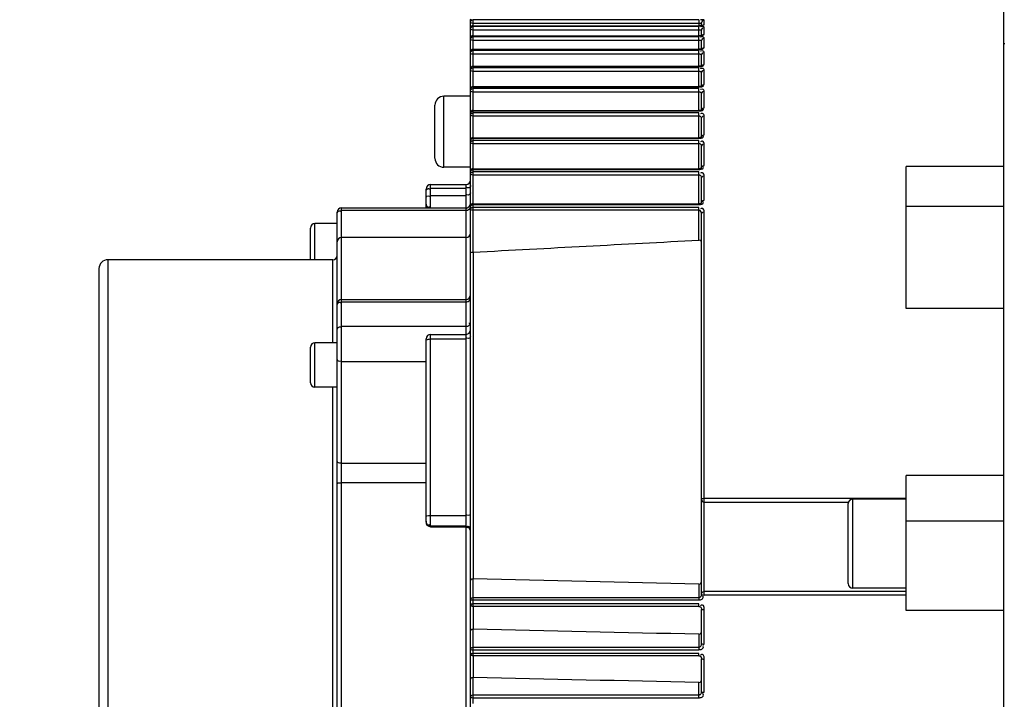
# Model space of a CAD drawing. Header units: millimetres. Extents: x 0 to 14268, y 0 to 10092.
# Tile 108 of 122: x 7748 to 7859, y 7455 to 7531. Entities that reach past the tile are written whole.
import ezdxf

# ---------------------------------------------------------------- set-up
doc = ezdxf.new("R2010")
doc.units = ezdxf.units.MM
doc.header["$LTSCALE"] = 784.74
doc.layers.get('0').update_dxf_attribs({"linetype": 'CONTINUOUS'})
for name, color, linetype in [('304304000144DXF_CONTINUOUS_LINE', 7, 'CONTINUOUS'), ('运动范围-新_DXF_BALLOON', 7, 'CONTINUOUS'), ('运动范围-新_DXF_DIMENSION', 7, 'CONTINUOUS')]:
    doc.layers.add(name, color=color, linetype=linetype)
doc.styles.get("Standard").update_dxf_attribs({"font": 'txt', "width": 0.7})
doc.dimstyles.new('DIMSTYLE_11', dxfattribs={"dimtxt": 108, "dimasz": 72, "dimexe": 1, "dimexo": 0, "dimgap": 2.25, "dimtad": 0, "dimtih": 1, "dimtoh": 1, "dimdec": 1, "dimdsep": 46, "dimtxsty": 'Standard', "dimblk": '_FILLED', "dimblk1": '_FILLED', "dimblk2": '_FILLED', "dimcen": 0.09, "dimclrt": 5, "dimazin": 2, "dimtp": 0.8, "dimtm": 0.8, "dimtfac": 1, "dimtdec": 0, "dimtofl": 0, "dimtmove": 0, "dimatfit": 3, "dimldrblk": '_FILLED', "dimfxl": 0, "dimtolj": 1, "dimarcsym": 0})
doc.dimstyles.new('DIMSTYLE_13', dxfattribs={"dimtxt": 108, "dimasz": 72, "dimexe": 1, "dimexo": 0, "dimgap": 2.25, "dimtad": 0, "dimtih": 1, "dimtoh": 1, "dimdec": 1, "dimdsep": 46, "dimtxsty": 'Standard', "dimblk": '_FILLED', "dimblk1": '_FILLED', "dimblk2": '_FILLED', "dimcen": 0.09, "dimclrt": 5, "dimazin": 2, "dimtp": 2, "dimtm": 2, "dimtfac": 1, "dimtdec": 0, "dimtofl": 0, "dimtmove": 0, "dimatfit": 3, "dimldrblk": '_FILLED', "dimfxl": 0, "dimtolj": 1, "dimarcsym": 0})
doc.dimstyles.new('DIMSTYLE_4', dxfattribs={"dimtxt": 108, "dimasz": 72, "dimexe": 1, "dimexo": 0, "dimgap": 2.25, "dimtad": 1, "dimdec": 0, "dimdsep": 46, "dimtxsty": 'Standard', "dimblk": '_FILLED', "dimblk1": '_FILLED', "dimblk2": '_FILLED', "dimcen": 0.09, "dimclrt": 5, "dimazin": 2, "dimtp": 0.5, "dimtm": 0.5, "dimtfac": 1, "dimtdec": 0, "dimtofl": 0, "dimtmove": 0, "dimatfit": 3, "dimldrblk": '_FILLED', "dimfxl": 0, "dimtolj": 1, "dimarcsym": 0})

# ---------------------------------------------------------------- blocks, each defined once
blk = doc.blocks.new('_FILLED')
at = {"color": 0, "linetype": 'ByBlock'}
blk.add_solid([(0, 0), (-1, 0.1667), (-1, -0.1667)], dxfattribs=at)
blk = doc.blocks.new('*D5')
at = {"layer": '运动范围-新_DXF_DIMENSION', "color": 2, "linetype": 'Continuous', "transparency": 16777216}
for p, q in [((7521.38, 6158.67), (7521.38, 7600.71)), ((7871.38, 7191.4), (7871.38, 7600.71)), ((7521.38, 7588.71), (7696.38, 7588.71)), ((7871.38, 7588.71), (7696.38, 7588.71))]:
    blk.add_line(p, q, dxfattribs=at)
at = {"layer": '运动范围-新_DXF_DIMENSION', "color": 2, "linetype": 'Continuous', "transparency": 16777216, "xscale": 72, "yscale": 72, "zscale": 72, "rotation": 180}
blk.add_blockref('_FILLED', (7521.38, 7588.71), dxfattribs=at)
at = {"layer": '运动范围-新_DXF_DIMENSION', "color": 2, "linetype": 'Continuous', "transparency": 16777216, "xscale": 72, "yscale": 72, "zscale": 72}
blk.add_blockref('_FILLED', (7871.38, 7588.71), dxfattribs=at)
blk = doc.blocks.new('*D22')
at = {"layer": '运动范围-新_DXF_BALLOON', "color": 2, "linetype": 'Continuous', "transparency": 16777216}
blk.add_line((8235.25, 6474.73), (8235.25, 8522.93), dxfattribs=at)
blk = doc.blocks.new('*D23')
at = {"layer": '运动范围-新_DXF_BALLOON', "color": 2, "linetype": 'Continuous', "transparency": 16777216}
for p, q in [((10479.76, 8135.13), (10479.76, 8522.93)), ((10204.82, 7896.92), (10479.76, 8135.13)), ((10204.82, 6139.27), (10204.82, 7896.92))]:
    blk.add_line(p, q, dxfattribs=at)
blk = doc.blocks.new('*D26')
at = {"layer": '运动范围-新_DXF_BALLOON', "color": 2, "linetype": 'Continuous', "transparency": 16777216}
blk.add_line((7871.38, 8378.8), (5369.54, 8378.8), dxfattribs=at)
blk = doc.blocks.new('*D32')
at = {"layer": '运动范围-新_DXF_BALLOON', "color": 2, "linetype": 'Continuous', "transparency": 16777216}
blk.add_line((7686.9, 7798.57), (10420.46, 7798.57), dxfattribs=at)

msp = doc.modelspace()

# ---------------------------------------------------------------- linework, layer by layer
at = {"color": 2, "linetype": 'Continuous'}
for centre, radius, start, end in [((7871.383, 6043.397), 2335.402, 2.352729, 142.647271), ((7028.734, 6750.463), 1237.619, 347.127091, 57.872909)]:
    msp.add_arc(centre, radius, start, end, dxfattribs=at)
at = {"layer": '304304000144DXF_CONTINUOUS_LINE', "color": 7, "linetype": 'Continuous'}
for p, q in [((7859.183, 7390.683), (7859.183, 7541.31)), ((7799.183, 7530.993), (7799.199, 7531.09)), ((7799.183, 7530.734), (7799.183, 7530.993)), ((7799.183, 7530.695), (7799.187, 7530.743)), ((7799.183, 7530.023), (7799.183, 7530.695)), ((7799.237, 7530.866), (7799.331, 7530.953)), ((7799.331, 7530.953), (7799.452, 7530.992)), ((7799.332, 7530.993), (7799.483, 7531.033)), ((7799.483, 7530.323), (7824.906, 7530.323)), ((7825.183, 7530.34), (7825.183, 7530.631)), ((7799.183, 7513.936), (7799.183, 7529.951)), ((7799.483, 7529.194), (7824.883, 7529.194)), ((7825.183, 7529.22), (7825.183, 7529.837)), ((7825.183, 7527.702), (7825.183, 7528.631)), ((7859.283, 7528.297), (7859.183, 7528.297)), ((7799.483, 7527.668), (7824.883, 7527.668)), ((7825.052, 7527.678), (7824.885, 7527.668)), ((7825.183, 7527.702), (7825.052, 7527.678)), ((7825.255, 7527.728), (7825.183, 7527.702)), ((7825.183, 7525.804), (7825.183, 7527.031)), ((7825.085, 7525.776), (7824.883, 7525.758)), ((7825.201, 7525.809), (7825.085, 7525.776)), ((7799.483, 7525.758), (7824.883, 7525.758)), ((7825.183, 7523.536), (7825.183, 7525.047)), ((7799.483, 7523.467), (7824.883, 7523.467)), ((7825.06, 7523.484), (7824.883, 7523.467)), ((7825.183, 7523.524), (7825.06, 7523.484)), ((7825.183, 7520.876), (7825.183, 7522.683)), ((7795.183, 7515.403), (7795.183, 7521.392)), ((7799.183, 7522.392), (7796.183, 7522.392)), ((7799.483, 7520.792), (7824.883, 7520.792)), ((7825.001, 7520.801), (7824.883, 7520.792)), ((7825.198, 7520.876), (7825.183, 7520.866)), ((7825.183, 7517.721), (7825.183, 7519.932)), ((7799.483, 7517.721), (7824.883, 7517.721)), ((7825.188, 7517.819), (7825.183, 7517.815)), ((7825.183, 7514.235), (7825.183, 7516.784)), ((7799.183, 7514.392), (7796.183, 7514.392)), ((7799.183, 7430.227), (7799.183, 7513.935)), ((7799.483, 7514.235), (7824.883, 7514.235)), ((7848.183, 7498.52), (7848.183, 7514.466)), ((7859.183, 7514.466), (7848.183, 7514.466)), ((7825.183, 7510.479), (7825.183, 7513.214)), ((7794.183, 7509.832), (7794.183, 7511.947)), ((7794.683, 7512.448), (7798.683, 7512.448)), ((7799.483, 7510.302), (7824.883, 7510.302)), ((7784.183, 7422.662), (7784.183, 7509.331)), ((7784.683, 7509.832), (7798.683, 7509.832)), ((7825.183, 7466.429), (7825.183, 7509.191)), ((7859.183, 7509.992), (7848.183, 7509.992)), ((7784.183, 7508.061), (7781.683, 7508.061)), ((7781.183, 7503.997), (7781.183, 7507.561)), ((7798.683, 7506.497), (7784.683, 7506.497)), ((7799.328, 7504.844), (7799.483, 7504.854)), ((7783.683, 7503.997), (7758.383, 7503.997)), ((7757.383, 7502.996), (7757.383, 7417.327)), ((7784.683, 7499.539), (7798.683, 7499.539)), ((7859.183, 7498.52), (7848.183, 7498.52)), ((7794.183, 7474.477), (7794.183, 7495.106)), ((7794.683, 7495.606), (7798.683, 7495.606)), ((7781.183, 7490.167), (7781.183, 7494.166)), ((7784.183, 7494.667), (7781.683, 7494.667)), ((7784.183, 7489.667), (7781.683, 7489.667)), ((7848.183, 7464.559), (7848.183, 7479.715)), ((7859.183, 7479.715), (7848.183, 7479.715)), ((7848.183, 7477.07), (7842.183, 7477.07)), ((7841.683, 7467.57), (7841.683, 7476.57)), ((7794.683, 7473.976), (7798.683, 7473.976)), ((7859.183, 7474.608), (7848.183, 7474.608)), ((7848.183, 7467.07), (7842.183, 7467.07)), ((7825.183, 7466.393), (7825.183, 7466.429)), ((7824.883, 7465.005), (7799.483, 7465.005)), ((7825.183, 7460.797), (7825.183, 7464.653)), ((7859.183, 7464.559), (7848.183, 7464.559)), ((7824.883, 7459.444), (7799.483, 7459.444)), ((7825.183, 7455.399), (7825.183, 7459.116))]:
    msp.add_line(p, q, dxfattribs=at)
at = {"layer": '304304000144DXF_CONTINUOUS_LINE', "color": 9, "linetype": 'Continuous'}
for p, q in [((7799.223, 7530.932), (7799.183, 7530.993)), ((7799.223, 7530.634), (7799.183, 7530.695)), ((7799.222, 7530.169), (7799.332, 7530.278)), ((7799.282, 7530.908), (7799.223, 7530.932)), ((7799.33, 7530.205), (7799.483, 7530.246)), ((7799.332, 7530.278), (7799.483, 7530.318)), ((7799.452, 7530.992), (7799.483, 7530.994)), ((7799.483, 7504.852), (7799.483, 7530.994)), ((7824.883, 7530.994), (7799.483, 7530.994)), ((7824.883, 7530.573), (7799.483, 7530.573)), ((7799.483, 7530.318), (7824.883, 7530.318)), ((7824.883, 7530.246), (7799.483, 7530.246)), ((7824.883, 7530.994), (7824.883, 7530.318)), ((7824.936, 7530.574), (7824.883, 7530.573)), ((7824.883, 7529.184), (7824.883, 7530.246)), ((7825.333, 7530.383), (7825.483, 7530.423)), ((7825.483, 7530.423), (7825.483, 7530.93)), ((7799.183, 7530.023), (7799.222, 7530.169)), ((7799.222, 7529.037), (7799.332, 7529.145)), ((7799.332, 7529.145), (7799.483, 7529.184)), ((7824.935, 7529.829), (7799.483, 7529.829)), ((7799.483, 7529.184), (7824.883, 7529.184)), ((7825.223, 7529.19), (7825.333, 7529.297)), ((7825.333, 7529.297), (7825.483, 7529.336)), ((7825.483, 7529.336), (7825.483, 7530.132)), ((7799.183, 7528.894), (7799.222, 7529.037)), ((7799.331, 7529.04), (7799.483, 7529.08)), ((7824.883, 7529.08), (7799.483, 7529.08)), ((7824.883, 7528.668), (7799.483, 7528.668)), ((7824.883, 7527.652), (7824.883, 7529.08)), ((7825.483, 7527.848), (7825.483, 7528.92)), ((7799.183, 7527.368), (7799.221, 7527.507)), ((7799.331, 7527.479), (7799.483, 7527.518)), ((7799.483, 7527.652), (7824.883, 7527.652)), ((7824.883, 7527.518), (7799.483, 7527.518)), ((7824.883, 7527.113), (7799.483, 7527.113)), ((7824.883, 7525.732), (7824.883, 7527.518)), ((7825.223, 7527.706), (7825.333, 7527.81)), ((7825.333, 7527.81), (7825.483, 7527.848)), ((7825.483, 7525.973), (7825.483, 7527.312)), ((7825.183, 7525.698), (7825.223, 7525.836)), ((7825.223, 7525.836), (7825.333, 7525.936)), ((7825.333, 7525.936), (7825.483, 7525.973)), ((7799.183, 7525.458), (7799.221, 7525.592)), ((7799.331, 7525.532), (7799.483, 7525.569)), ((7799.483, 7525.732), (7824.883, 7525.732)), ((7824.883, 7525.569), (7799.483, 7525.569)), ((7824.883, 7525.173), (7799.483, 7525.173)), ((7824.883, 7523.431), (7824.883, 7525.569)), ((7825.483, 7523.716), (7825.483, 7525.32)), ((7825.183, 7523.451), (7825.223, 7523.583)), ((7825.223, 7523.583), (7825.333, 7523.68)), ((7825.333, 7523.68), (7825.483, 7523.716)), ((7799.183, 7523.167), (7799.221, 7523.295)), ((7799.332, 7523.202), (7799.483, 7523.238)), ((7799.483, 7523.431), (7824.883, 7523.431)), ((7824.883, 7523.238), (7799.483, 7523.238)), ((7824.883, 7522.853), (7799.483, 7522.853)), ((7824.883, 7520.743), (7824.883, 7523.238)), ((7825.483, 7521.073), (7825.483, 7522.944)), ((7796.183, 7514.392), (7796.183, 7522.392)), ((7799.332, 7520.486), (7799.483, 7520.52)), ((7799.483, 7520.743), (7824.883, 7520.743)), ((7824.883, 7520.52), (7799.483, 7520.52)), ((7824.883, 7517.658), (7824.883, 7520.52)), ((7825.183, 7520.82), (7825.223, 7520.947)), ((7825.223, 7520.947), (7825.333, 7521.039)), ((7825.333, 7521.039), (7825.483, 7521.073)), ((7824.883, 7520.148), (7799.483, 7520.148)), ((7825.483, 7518.035), (7825.483, 7520.181)), ((7825.333, 7518.003), (7825.483, 7518.035)), ((7799.332, 7517.372), (7799.483, 7517.404)), ((7799.483, 7517.658), (7824.883, 7517.658)), ((7824.883, 7517.404), (7799.483, 7517.404)), ((7824.883, 7517.046), (7799.483, 7517.046)), ((7824.883, 7514.156), (7824.883, 7517.404)), ((7825.183, 7517.796), (7825.223, 7517.915)), ((7825.223, 7517.915), (7825.333, 7518.003)), ((7825.483, 7514.582), (7825.483, 7517.018)), ((7799.332, 7513.839), (7799.483, 7513.868)), ((7799.483, 7514.156), (7824.883, 7514.156)), ((7824.883, 7513.868), (7799.483, 7513.868)), ((7824.883, 7510.313), (7824.883, 7513.868)), ((7825.183, 7514.359), (7825.223, 7514.471)), ((7825.223, 7514.471), (7825.333, 7514.552)), ((7825.333, 7514.552), (7825.483, 7514.582)), ((7824.883, 7513.526), (7799.483, 7513.526)), ((7825.483, 7510.685), (7825.483, 7513.432)), ((7794.683, 7509.86), (7794.683, 7512.448)), ((7794.683, 7512.035), (7798.683, 7512.035)), ((7798.683, 7509.86), (7798.683, 7512.448)), ((7794.683, 7511.225), (7798.683, 7511.225)), ((7824.883, 7510.302), (7824.883, 7510.205)), ((7825.183, 7510.479), (7825.223, 7510.582)), ((7825.223, 7510.582), (7825.333, 7510.657)), ((7825.333, 7510.657), (7825.483, 7510.685)), ((7784.683, 7422.161), (7784.683, 7509.832)), ((7784.683, 7509.572), (7798.683, 7509.572)), ((7798.683, 7432.485), (7798.683, 7509.832)), ((7799.332, 7509.854), (7799.483, 7509.881)), ((7799.483, 7510.205), (7824.883, 7510.205)), ((7824.883, 7509.881), (7799.483, 7509.881)), ((7824.883, 7509.557), (7799.483, 7509.557)), ((7824.883, 7506.202), (7824.883, 7509.881)), ((7825.483, 7466.603), (7825.483, 7509.39)), ((7781.683, 7503.997), (7781.683, 7508.061)), ((7799.467, 7504.851), (7799.467, 7468.111)), ((7758.383, 7503.997), (7758.383, 7416.909)), ((7783.683, 7494.667), (7783.683, 7503.997)), ((7784.683, 7499.279), (7798.683, 7499.279)), ((7784.683, 7496.531), (7798.683, 7496.531)), ((7794.683, 7473.976), (7794.683, 7495.606)), ((7794.683, 7495.096), (7798.683, 7495.096)), ((7781.683, 7489.667), (7781.683, 7494.667)), ((7784.683, 7492.57), (7794.183, 7492.57)), ((7783.683, 7428.932), (7783.683, 7489.667)), ((7784.683, 7481.12), (7794.183, 7481.12)), ((7784.683, 7478.941), (7794.183, 7478.941)), ((7825.333, 7477.16), (7825.483, 7477.167)), ((7825.483, 7477.167), (7848.183, 7477.167)), ((7842.183, 7467.07), (7842.183, 7477.07)), ((7825.183, 7476.938), (7825.223, 7476.831)), ((7825.483, 7476.724), (7841.683, 7476.724)), ((7794.683, 7475.236), (7798.683, 7475.236)), ((7794.683, 7474.086), (7798.683, 7474.086)), ((7794.683, 7473.981), (7798.683, 7473.981)), ((7799.483, 7465.005), (7799.483, 7468.11)), ((7824.883, 7467.509), (7824.883, 7465.74)), ((7799.483, 7466.015), (7824.883, 7466.015)), ((7825.156, 7466.239), (7825.178, 7466.329)), ((7825.178, 7466.329), (7825.183, 7466.393)), ((7825.178, 7466.329), (7825.332, 7466.305)), ((7825.332, 7466.305), (7825.473, 7466.282)), ((7825.473, 7466.282), (7825.479, 7466.392)), ((7848.183, 7466.282), (7825.473, 7466.282)), ((7825.479, 7466.392), (7825.483, 7466.603)), ((7848.183, 7466.693), (7825.483, 7466.693)), ((7799.183, 7465.741), (7824.883, 7465.74)), ((7799.183, 7465.305), (7799.483, 7465.302)), ((7799.467, 7465.005), (7799.467, 7462.448)), ((7824.883, 7465.302), (7799.483, 7465.302)), ((7824.883, 7465.005), (7824.883, 7465.302)), ((7825.483, 7460.773), (7825.483, 7464.646)), ((7799.483, 7459.444), (7799.483, 7462.447)), ((7824.883, 7461.87), (7824.883, 7460.138)), ((7799.483, 7460.439), (7824.883, 7460.439)), ((7825.17, 7460.695), (7825.183, 7460.797)), ((7825.333, 7460.777), (7825.483, 7460.773)), ((7799.467, 7459.444), (7799.467, 7457.007)), ((7799.483, 7460.138), (7824.883, 7460.138)), ((7824.883, 7459.715), (7799.483, 7459.715)), ((7824.883, 7459.444), (7824.883, 7459.715)), ((7825.333, 7459.088), (7825.483, 7459.084)), ((7825.483, 7455.35), (7825.483, 7459.084)), ((7799.483, 7454.083), (7799.483, 7457.007)), ((7824.883, 7454.737), (7824.883, 7456.446)), ((7799.483, 7455.062), (7824.883, 7455.062)), ((7825.17, 7455.301), (7825.183, 7455.399)), ((7825.333, 7455.357), (7825.483, 7455.35)), ((7799.483, 7454.737), (7824.883, 7454.737))]:
    msp.add_line(p, q, dxfattribs=at)
at = {"layer": '304304000144DXF_CONTINUOUS_LINE', "color": 7, "linetype": 'Continuous'}
for points in [[(7799.183, 7530.734), (7799.222, 7530.882), (7799.332, 7530.993)], [(7825.22, 7530.344), (7825.082, 7530.33), (7824.906, 7530.323)], [(7825.305, 7530.356), (7825.319, 7530.363), (7825.304, 7530.36), (7825.22, 7530.344)], [(7825.219, 7529.226), (7825.088, 7529.205), (7824.913, 7529.194), (7824.883, 7529.194)], [(7825.284, 7529.246), (7825.282, 7529.245), (7825.219, 7529.226)], [(7825.224, 7525.817), (7825.232, 7525.825), (7825.201, 7525.809)], [(7825.208, 7523.536), (7825.213, 7523.542), (7825.183, 7523.524)], [(7825.183, 7520.866), (7825.135, 7520.838), (7825.001, 7520.801)], [(7825.183, 7517.815), (7825.142, 7517.782), (7825.028, 7517.738), (7824.883, 7517.721)], [(7825.183, 7514.358), (7825.181, 7514.354), (7825.142, 7514.311), (7825.03, 7514.256), (7824.883, 7514.235)], [(7825.183, 7510.479), (7825.173, 7510.44), (7825.119, 7510.376), (7825.011, 7510.321), (7824.883, 7510.302)], [(7825.183, 7505.964), (7825.14, 7506.093), (7825.028, 7506.178), (7824.883, 7506.202)], [(7799.183, 7504.802), (7799.224, 7504.827), (7799.328, 7504.844)], [(7799.483, 7468.109), (7799.328, 7468.082), (7799.224, 7468.013), (7799.183, 7467.913)], [(7824.883, 7467.509), (7825.027, 7467.547), (7825.14, 7467.664), (7825.183, 7467.835)], [(7824.883, 7465.005), (7824.953, 7464.995), (7825.084, 7464.913), (7825.167, 7464.763), (7825.183, 7464.653)], [(7799.483, 7462.446), (7799.326, 7462.419), (7799.223, 7462.353), (7799.183, 7462.258)], [(7824.883, 7461.87), (7825.029, 7461.907), (7825.14, 7462.019), (7825.183, 7462.182)], [(7824.883, 7459.444), (7824.948, 7459.436), (7825.086, 7459.357), (7825.172, 7459.203), (7825.183, 7459.116)], [(7799.483, 7457.006), (7799.324, 7456.98), (7799.222, 7456.916), (7799.183, 7456.826)], [(7824.883, 7456.446), (7825.03, 7456.482), (7825.141, 7456.591), (7825.183, 7456.746)]]:
    msp.add_lwpolyline(points, dxfattribs=at)
at = {"layer": '304304000144DXF_CONTINUOUS_LINE', "color": 9, "linetype": 'Continuous'}
for points in [[(7799.183, 7529.951), (7799.22, 7530.094), (7799.33, 7530.205)], [(7799.187, 7530.743), (7799.221, 7530.84), (7799.237, 7530.866)], [(7799.483, 7530.573), (7799.333, 7530.589), (7799.223, 7530.634)], [(7825.183, 7530.631), (7825.178, 7530.622), (7825.163, 7530.611), (7825.136, 7530.601), (7825.101, 7530.592), (7825.062, 7530.585), (7825.023, 7530.58), (7824.982, 7530.577), (7824.936, 7530.574)], [(7825.183, 7530.631), (7825.223, 7530.78), (7825.333, 7530.89), (7825.483, 7530.93)], [(7799.483, 7529.829), (7799.333, 7529.845), (7799.223, 7529.89), (7799.183, 7529.951)], [(7825.183, 7529.837), (7825.178, 7529.836), (7825.164, 7529.835), (7825.136, 7529.833), (7825.101, 7529.832), (7825.061, 7529.831), (7825.022, 7529.83), (7824.981, 7529.829), (7824.935, 7529.829)], [(7825.183, 7529.837), (7825.223, 7529.985), (7825.333, 7530.093), (7825.483, 7530.132)], [(7799.183, 7528.79), (7799.221, 7528.931), (7799.331, 7529.04)], [(7799.483, 7528.668), (7799.333, 7528.685), (7799.223, 7528.729), (7799.183, 7528.79)], [(7825.183, 7528.631), (7825.178, 7528.638), (7825.164, 7528.645), (7825.137, 7528.652), (7825.1, 7528.657), (7825.061, 7528.662), (7825.021, 7528.665), (7824.98, 7528.667), (7824.935, 7528.668), (7824.883, 7528.668)], [(7825.183, 7528.631), (7825.223, 7528.775), (7825.333, 7528.881), (7825.483, 7528.92)], [(7799.183, 7527.235), (7799.221, 7527.373), (7799.331, 7527.479)], [(7799.483, 7527.113), (7799.333, 7527.129), (7799.223, 7527.174), (7799.183, 7527.235)], [(7799.221, 7527.507), (7799.331, 7527.613), (7799.483, 7527.652)], [(7825.183, 7527.031), (7825.178, 7527.045), (7825.164, 7527.06), (7825.137, 7527.075), (7825.1, 7527.088), (7825.061, 7527.097), (7825.02, 7527.104), (7824.979, 7527.109), (7824.935, 7527.112), (7824.883, 7527.113)], [(7825.183, 7527.031), (7825.223, 7527.172), (7825.333, 7527.275), (7825.483, 7527.312)], [(7799.183, 7525.295), (7799.221, 7525.429), (7799.331, 7525.532)], [(7799.483, 7525.173), (7799.333, 7525.19), (7799.223, 7525.234), (7799.183, 7525.295)], [(7799.221, 7525.592), (7799.331, 7525.695), (7799.483, 7525.732)], [(7825.183, 7525.047), (7825.178, 7525.069), (7825.164, 7525.092), (7825.137, 7525.115), (7825.1, 7525.135), (7825.06, 7525.149), (7825.02, 7525.16), (7824.979, 7525.167), (7824.934, 7525.171), (7824.883, 7525.173)], [(7825.183, 7525.047), (7825.223, 7525.183), (7825.333, 7525.283), (7825.483, 7525.32)], [(7799.183, 7522.975), (7799.222, 7523.104), (7799.332, 7523.202)], [(7799.483, 7522.853), (7799.333, 7522.869), (7799.223, 7522.914), (7799.183, 7522.975)], [(7799.221, 7523.295), (7799.331, 7523.394), (7799.483, 7523.431)], [(7825.183, 7522.683), (7825.178, 7522.712), (7825.164, 7522.743), (7825.137, 7522.774), (7825.1, 7522.8), (7825.061, 7522.82), (7825.021, 7522.834), (7824.979, 7522.844), (7824.935, 7522.85), (7824.883, 7522.853)], [(7825.183, 7522.683), (7825.223, 7522.813), (7825.333, 7522.909), (7825.483, 7522.944)], [(7799.183, 7520.492), (7799.221, 7520.614), (7799.331, 7520.708), (7799.483, 7520.743)], [(7799.183, 7520.27), (7799.222, 7520.393), (7799.332, 7520.486)], [(7799.483, 7520.148), (7799.333, 7520.164), (7799.223, 7520.209), (7799.183, 7520.27)], [(7825.183, 7519.932), (7825.178, 7519.969), (7825.164, 7520.009), (7825.137, 7520.048), (7825.1, 7520.081), (7825.061, 7520.106), (7825.021, 7520.124), (7824.98, 7520.136), (7824.935, 7520.144), (7824.883, 7520.148)], [(7825.183, 7519.932), (7825.223, 7520.057), (7825.333, 7520.148), (7825.483, 7520.181)], [(7799.183, 7517.421), (7799.22, 7517.536), (7799.33, 7517.625), (7799.483, 7517.658)], [(7799.183, 7517.168), (7799.222, 7517.284), (7799.332, 7517.372)], [(7799.483, 7517.046), (7799.333, 7517.062), (7799.223, 7517.107), (7799.183, 7517.168)], [(7825.183, 7516.784), (7825.178, 7516.829), (7825.163, 7516.877), (7825.136, 7516.925), (7825.101, 7516.965), (7825.062, 7516.995), (7825.022, 7517.016), (7824.981, 7517.032), (7824.936, 7517.042), (7824.883, 7517.046)], [(7825.183, 7516.784), (7825.223, 7516.901), (7825.333, 7516.987), (7825.483, 7517.018)], [(7799.183, 7513.935), (7799.22, 7514.042), (7799.33, 7514.125), (7799.483, 7514.156)], [(7799.183, 7513.648), (7799.222, 7513.757), (7799.332, 7513.839)], [(7799.483, 7513.526), (7799.333, 7513.543), (7799.223, 7513.587), (7799.183, 7513.648)], [(7825.183, 7513.214), (7825.178, 7513.268), (7825.163, 7513.326), (7825.136, 7513.383), (7825.101, 7513.429), (7825.063, 7513.465), (7825.024, 7513.49), (7824.982, 7513.509), (7824.936, 7513.521), (7824.883, 7513.526)], [(7825.183, 7513.214), (7825.223, 7513.323), (7825.333, 7513.403), (7825.483, 7513.432)], [(7799.183, 7510.002), (7799.222, 7510.101), (7799.335, 7510.178), (7799.483, 7510.205)], [(7799.183, 7509.679), (7799.222, 7509.779), (7799.332, 7509.854)], [(7799.483, 7509.557), (7799.333, 7509.574), (7799.223, 7509.618), (7799.183, 7509.679)], [(7825.183, 7509.191), (7825.223, 7509.29), (7825.333, 7509.363), (7825.483, 7509.39)], [(7825.183, 7477.116), (7825.223, 7477.141), (7825.333, 7477.16)], [(7825.223, 7476.831), (7825.333, 7476.752), (7825.483, 7476.724)], [(7799.183, 7465.741), (7799.223, 7465.878), (7799.333, 7465.979), (7799.483, 7466.015)], [(7824.883, 7466.015), (7824.93, 7466.02), (7824.978, 7466.035), (7825.028, 7466.063), (7825.076, 7466.105), (7825.121, 7466.164), (7825.156, 7466.239)], [(7825.183, 7466.445), (7825.223, 7466.569), (7825.333, 7466.66), (7825.483, 7466.693)], [(7825.183, 7464.653), (7825.223, 7464.65), (7825.333, 7464.647), (7825.483, 7464.646)], [(7799.183, 7460.165), (7799.223, 7460.302), (7799.333, 7460.402), (7799.483, 7460.439)], [(7824.883, 7460.439), (7824.935, 7460.444), (7824.987, 7460.461), (7825.041, 7460.492), (7825.093, 7460.541), (7825.138, 7460.609), (7825.17, 7460.695)], [(7825.183, 7460.797), (7825.223, 7460.785), (7825.333, 7460.777)], [(7799.183, 7460.165), (7799.222, 7460.151), (7799.332, 7460.141), (7799.483, 7460.138)], [(7799.183, 7459.744), (7799.221, 7459.73), (7799.331, 7459.719), (7799.483, 7459.715)], [(7825.183, 7459.116), (7825.223, 7459.1), (7825.333, 7459.088)], [(7799.183, 7454.788), (7799.223, 7454.925), (7799.333, 7455.026), (7799.483, 7455.062)], [(7824.883, 7455.062), (7824.934, 7455.067), (7824.985, 7455.083), (7825.039, 7455.111), (7825.091, 7455.156), (7825.137, 7455.22), (7825.17, 7455.301)], [(7825.183, 7455.399), (7825.223, 7455.374), (7825.333, 7455.357)], [(7799.183, 7454.788), (7799.222, 7454.763), (7799.332, 7454.744), (7799.483, 7454.737)]]:
    msp.add_lwpolyline(points, dxfattribs=at)
at = {"layer": '304304000144DXF_CONTINUOUS_LINE', "color": 7, "linetype": 'Continuous'}
for centre, radius, start, end in [((7799.483, 7530.023), 0.3, 90, 180), ((7799.483, 7528.894), 0.3, 90, 180), ((7799.483, 7527.368), 0.3, 90, 180), ((7799.483, 7525.458), 0.3, 90, 180), ((7799.483, 7523.167), 0.3, 89.83902, 180), ((7796.183, 7521.392), 1, 90, 180), ((7799.483, 7520.492), 0.3, 90, 179.92008), ((7799.483, 7517.421), 0.3, 90, 179.77595), ((7796.183, 7515.392), 1, 180, 270), ((7799.483, 7513.935), 0.3, 90, 179.65552), ((7798.683, 7512.948), 0.5, 270, 360), ((7794.683, 7511.948), 0.5, 90, 180), ((7798.683, 7510.332), 0.5, 270, 360), ((7799.483, 7510.002), 0.3, 90, 179.88823), ((7784.683, 7509.332), 0.5, 90, 180), ((7781.683, 7507.561), 0.5, 90, 180), ((7798.683, 7506.997), 0.5, 270, 360), ((7784.683, 7505.997), 0.5, 90, 180), ((7758.383, 7502.997), 1, 90, 180), ((7783.683, 7504.497), 0.5, 270, 360), ((7784.683, 7499.039), 0.5, 90, 180), ((7798.683, 7500.039), 0.5, 270, 360), ((7798.683, 7496.106), 0.5, 270, 360), ((7794.683, 7495.106), 0.5, 90, 180), ((7781.683, 7494.167), 0.5, 90, 180), ((7781.683, 7490.167), 0.5, 180, 270), ((7842.183, 7476.57), 0.5, 90, 180), ((7794.683, 7474.476), 0.5, 180, 270), ((7798.683, 7473.476), 0.5, 0, 90), ((7842.183, 7467.57), 0.5, 180, 270), ((7799.483, 7465.305), 0.3, 180, 270), ((7799.483, 7459.744), 0.3, 180, 270)]:
    msp.add_arc(centre, radius, start, end, dxfattribs=at)
at = {"layer": '304304000144DXF_CONTINUOUS_LINE', "color": 9, "linetype": 'Continuous'}
for centre, radius, start, end in [((7825.301, 7528.52), 1.707, 96.88261, 98.41641), ((7825.305, 7527.793), 3.19, 93.70745, 94.54606), ((7825.301, 7527.865), 1.189, 99.96865, 102.14963), ((7825.305, 7526.545), 0.939, 102.90717, 105.67284), ((7825.311, 7524.727), 0.802, 105.64904, 108.92868), ((7825.32, 7522.47), 0.722, 108.15407, 111.87498), ((7799.008, 7509.394), 0.429, 117.81382, 121.45423), ((7824.703, 7509.389), 0.78, 0.06034, 6.72056)]:
    msp.add_arc(centre, radius, start, end, dxfattribs=at)
for points, knots in [([(7824.883, 7530.318), (7824.933, 7530.318), (7825.036, 7530.321), (7825.139, 7530.326), (7825.192, 7530.33)], [0, 0, 0, 0, 0.490871, 1, 1, 1, 1]), ([(7825.42, 7530.196), (7825.382, 7530.212), (7825.273, 7530.229), (7825.164, 7530.222), (7825.097, 7530.214)], [0, 0, 0, 0, 0.378353, 1, 1, 1, 1]), ([(7825.242, 7530.981), (7825.22, 7530.981), (7825.172, 7530.98), (7825.124, 7530.978), (7825.098, 7530.976)], [0, 0, 0, 0, 0.4637894, 1, 1, 1, 1]), ([(7825.192, 7530.33), (7825.249, 7530.334), (7825.341, 7530.276), (7825.374, 7530.381), (7825.364, 7530.385)], [0, 0, 0, 0, 0.8396764, 1, 1, 1, 1]), ([(7825.483, 7530.93), (7825.483, 7530.95), (7825.373, 7530.981), (7825.306, 7530.981), (7825.242, 7530.981)], [0, 0, 0, 0, 0.2391423, 1, 1, 1, 1]), ([(7825.364, 7530.385), (7825.356, 7530.387), (7825.338, 7530.392), (7825.319, 7530.396), (7825.309, 7530.398)], [0, 0, 0, 0, 0.4300269, 1, 1, 1, 1]), ([(7825.483, 7530.132), (7825.483, 7530.144), (7825.466, 7530.173), (7825.438, 7530.188), (7825.42, 7530.196)], [0, 0, 0, 0, 0.3746874, 1, 1, 1, 1]), ([(7824.883, 7529.184), (7824.933, 7529.184), (7825.037, 7529.187), (7825.139, 7529.195), (7825.192, 7529.2)], [0, 0, 0, 0, 0.4899956, 1, 1, 1, 1]), ([(7825.192, 7529.2), (7825.249, 7529.206), (7825.347, 7529.162), (7825.377, 7529.273), (7825.363, 7529.28)], [0, 0, 0, 0, 0.7809214, 1, 1, 1, 1]), ([(7825.363, 7529.28), (7825.355, 7529.283), (7825.337, 7529.291), (7825.319, 7529.296), (7825.308, 7529.299)], [0, 0, 0, 0, 0.4334205, 1, 1, 1, 1]), ([(7825.477, 7528.948), (7825.46, 7528.989), (7825.326, 7529.069), (7825.186, 7529.052), (7825.096, 7529.036)], [0, 0, 0, 0, 0.3257068, 1, 1, 1, 1]), ([(7825.483, 7528.92), (7825.483, 7528.924), (7825.482, 7528.934), (7825.479, 7528.943), (7825.477, 7528.948)], [0, 0, 0, 0, 0.4722121, 1, 1, 1, 1]), ([(7824.883, 7527.652), (7824.933, 7527.652), (7825.037, 7527.655), (7825.14, 7527.665), (7825.192, 7527.672)], [0, 0, 0, 0, 0.4892824, 1, 1, 1, 1]), ([(7825.477, 7527.348), (7825.462, 7527.395), (7825.339, 7527.501), (7825.185, 7527.481), (7825.095, 7527.46)], [0, 0, 0, 0, 0.3522603, 1, 1, 1, 1]), ([(7825.192, 7527.672), (7825.249, 7527.68), (7825.352, 7527.648), (7825.379, 7527.764), (7825.362, 7527.775)], [0, 0, 0, 0, 0.7329165, 1, 1, 1, 1]), ([(7825.362, 7527.775), (7825.354, 7527.78), (7825.337, 7527.789), (7825.318, 7527.797), (7825.307, 7527.801)], [0, 0, 0, 0, 0.4375902, 1, 1, 1, 1]), ([(7825.483, 7527.312), (7825.483, 7527.318), (7825.482, 7527.33), (7825.479, 7527.342), (7825.477, 7527.348)], [0, 0, 0, 0, 0.4756326, 1, 1, 1, 1]), ([(7825.192, 7525.757), (7825.249, 7525.767), (7825.358, 7525.746), (7825.382, 7525.867), (7825.361, 7525.883)], [0, 0, 0, 0, 0.6930861, 1, 1, 1, 1]), ([(7825.361, 7525.883), (7825.354, 7525.889), (7825.336, 7525.901), (7825.318, 7525.911), (7825.307, 7525.916)], [0, 0, 0, 0, 0.4420201, 1, 1, 1, 1]), ([(7824.883, 7525.732), (7824.933, 7525.732), (7825.037, 7525.737), (7825.14, 7525.748), (7825.192, 7525.757)], [0, 0, 0, 0, 0.4886897, 1, 1, 1, 1]), ([(7825.477, 7525.362), (7825.462, 7525.416), (7825.352, 7525.544), (7825.183, 7525.524), (7825.095, 7525.499)], [0, 0, 0, 0, 0.3776089, 1, 1, 1, 1]), ([(7825.483, 7525.32), (7825.483, 7525.327), (7825.482, 7525.341), (7825.479, 7525.355), (7825.477, 7525.362)], [0, 0, 0, 0, 0.4774797, 1, 1, 1, 1]), ([(7825.192, 7523.46), (7825.25, 7523.471), (7825.364, 7523.462), (7825.384, 7523.589), (7825.362, 7523.61)], [0, 0, 0, 0, 0.6596785, 1, 1, 1, 1]), ([(7825.362, 7523.61), (7825.354, 7523.616), (7825.337, 7523.63), (7825.318, 7523.642), (7825.307, 7523.648)], [0, 0, 0, 0, 0.4463737, 1, 1, 1, 1]), ([(7824.883, 7523.431), (7824.933, 7523.431), (7825.037, 7523.436), (7825.14, 7523.45), (7825.192, 7523.46)], [0, 0, 0, 0, 0.4881835, 1, 1, 1, 1]), ([(7825.477, 7522.995), (7825.463, 7523.055), (7825.366, 7523.203), (7825.183, 7523.184), (7825.095, 7523.156)], [0, 0, 0, 0, 0.4015074, 1, 1, 1, 1]), ([(7825.483, 7522.944), (7825.483, 7522.952), (7825.482, 7522.969), (7825.479, 7522.986), (7825.477, 7522.995)], [0, 0, 0, 0, 0.4785307, 1, 1, 1, 1]), ([(7824.883, 7520.743), (7824.935, 7520.743), (7825.042, 7520.75), (7825.148, 7520.766), (7825.201, 7520.779)], [0, 0, 0, 0, 0.4889888, 1, 1, 1, 1]), ([(7825.477, 7520.239), (7825.463, 7520.31), (7825.364, 7520.492), (7825.146, 7520.45), (7825.051, 7520.407)], [0, 0, 0, 0, 0.4090286, 1, 1, 1, 1]), ([(7825.201, 7520.779), (7825.258, 7520.793), (7825.373, 7520.797), (7825.386, 7520.925), (7825.362, 7520.951)], [0, 0, 0, 0, 0.6270866, 1, 1, 1, 1]), ([(7825.362, 7520.951), (7825.355, 7520.959), (7825.338, 7520.974), (7825.319, 7520.988), (7825.308, 7520.995)], [0, 0, 0, 0, 0.450477, 1, 1, 1, 1]), ([(7825.483, 7520.181), (7825.483, 7520.191), (7825.482, 7520.21), (7825.479, 7520.229), (7825.477, 7520.239)], [0, 0, 0, 0, 0.4790868, 1, 1, 1, 1]), ([(7824.883, 7517.658), (7824.936, 7517.658), (7825.044, 7517.666), (7825.151, 7517.686), (7825.204, 7517.701)], [0, 0, 0, 0, 0.4888992, 1, 1, 1, 1]), ([(7825.477, 7517.084), (7825.465, 7517.162), (7825.38, 7517.365), (7825.145, 7517.322), (7825.051, 7517.276)], [0, 0, 0, 0, 0.4288624, 1, 1, 1, 1]), ([(7825.204, 7517.701), (7825.261, 7517.717), (7825.38, 7517.733), (7825.389, 7517.867), (7825.364, 7517.897)], [0, 0, 0, 0, 0.6021133, 1, 1, 1, 1]), ([(7825.364, 7517.897), (7825.357, 7517.906), (7825.339, 7517.923), (7825.32, 7517.939), (7825.309, 7517.947)], [0, 0, 0, 0, 0.4542935, 1, 1, 1, 1]), ([(7825.483, 7517.018), (7825.483, 7517.029), (7825.482, 7517.051), (7825.479, 7517.073), (7825.477, 7517.084)], [0, 0, 0, 0, 0.4792776, 1, 1, 1, 1]), ([(7824.883, 7514.156), (7824.937, 7514.156), (7825.046, 7514.166), (7825.154, 7514.189), (7825.208, 7514.206)], [0, 0, 0, 0, 0.4888662, 1, 1, 1, 1]), ([(7825.478, 7513.507), (7825.466, 7513.592), (7825.398, 7513.815), (7825.145, 7513.774), (7825.052, 7513.724)], [0, 0, 0, 0, 0.4475784, 1, 1, 1, 1]), ([(7825.208, 7514.206), (7825.266, 7514.225), (7825.388, 7514.254), (7825.392, 7514.394), (7825.365, 7514.429)], [0, 0, 0, 0, 0.5806429, 1, 1, 1, 1]), ([(7825.365, 7514.429), (7825.358, 7514.438), (7825.34, 7514.458), (7825.32, 7514.475), (7825.309, 7514.484)], [0, 0, 0, 0, 0.4577788, 1, 1, 1, 1]), ([(7825.483, 7513.432), (7825.483, 7513.444), (7825.482, 7513.469), (7825.479, 7513.494), (7825.478, 7513.507)], [0, 0, 0, 0, 0.479156, 1, 1, 1, 1]), ([(7794.183, 7511.742), (7794.183, 7511.8), (7794.233, 7511.93), (7794.363, 7511.996), (7794.433, 7511.996)], [0, 0, 0, 0, 0.4573815, 1, 1, 1, 1]), ([(7794.433, 7511.996), (7794.456, 7511.996), (7794.508, 7511.989), (7794.556, 7511.971), (7794.582, 7511.96)], [0, 0, 0, 0, 0.4582161, 1, 1, 1, 1]), ([(7798.933, 7512.075), (7798.909, 7512.075), (7798.858, 7512.082), (7798.809, 7512.1), (7798.784, 7512.111)], [0, 0, 0, 0, 0.4582161, 1, 1, 1, 1]), ([(7799.183, 7511.519), (7799.183, 7511.444), (7799.095, 7511.255), (7798.875, 7511.259), (7798.784, 7511.301)], [0, 0, 0, 0, 0.4287527, 1, 1, 1, 1]), ([(7799.183, 7512.329), (7799.183, 7512.271), (7799.133, 7512.141), (7799.002, 7512.075), (7798.933, 7512.075)], [0, 0, 0, 0, 0.4573815, 1, 1, 1, 1]), ([(7794.183, 7510.931), (7794.183, 7511.006), (7794.271, 7511.195), (7794.491, 7511.191), (7794.582, 7511.15)], [0, 0, 0, 0, 0.4287527, 1, 1, 1, 1]), ([(7824.883, 7510.205), (7824.938, 7510.205), (7825.05, 7510.217), (7825.159, 7510.245), (7825.213, 7510.265)], [0, 0, 0, 0, 0.4889015, 1, 1, 1, 1]), ([(7825.213, 7510.265), (7825.272, 7510.288), (7825.395, 7510.331), (7825.396, 7510.476), (7825.367, 7510.516)], [0, 0, 0, 0, 0.5623308, 1, 1, 1, 1]), ([(7825.367, 7510.516), (7825.36, 7510.526), (7825.342, 7510.547), (7825.322, 7510.566), (7825.31, 7510.576)], [0, 0, 0, 0, 0.4610783, 1, 1, 1, 1]), ([(7784.183, 7509.115), (7784.183, 7509.203), (7784.212, 7509.366), (7784.355, 7509.511), (7784.433, 7509.511)], [0, 0, 0, 0, 0.5281984, 1, 1, 1, 1]), ([(7784.433, 7509.511), (7784.457, 7509.511), (7784.51, 7509.499), (7784.557, 7509.472), (7784.582, 7509.455)], [0, 0, 0, 0, 0.4427675, 1, 1, 1, 1]), ([(7794.183, 7510.249), (7794.183, 7510.154), (7794.234, 7509.927), (7794.496, 7509.908), (7794.582, 7509.961)], [0, 0, 0, 0, 0.486827, 1, 1, 1, 1]), ([(7798.683, 7509.572), (7798.778, 7509.572), (7798.941, 7509.594), (7799.116, 7509.724), (7799.116, 7509.801)], [0, 0, 0, 0, 0.5528458, 1, 1, 1, 1]), ([(7825.183, 7509.191), (7825.183, 7509.276), (7825.121, 7509.441), (7824.965, 7509.557), (7824.883, 7509.557)], [0, 0, 0, 0, 0.508777, 1, 1, 1, 1]), ([(7825.478, 7509.48), (7825.467, 7509.571), (7825.415, 7509.811), (7825.148, 7509.769), (7825.056, 7509.716)], [0, 0, 0, 0, 0.4631575, 1, 1, 1, 1]), ([(7784.183, 7498.823), (7784.183, 7498.91), (7784.212, 7499.073), (7784.355, 7499.218), (7784.433, 7499.218)], [0, 0, 0, 0, 0.5281984, 1, 1, 1, 1]), ([(7784.433, 7499.218), (7784.457, 7499.218), (7784.51, 7499.207), (7784.557, 7499.179), (7784.582, 7499.162)], [0, 0, 0, 0, 0.4427675, 1, 1, 1, 1]), ([(7798.683, 7499.279), (7798.801, 7499.279), (7799.056, 7499.274), (7799.114, 7499.574), (7799.054, 7499.644)], [0, 0, 0, 0, 0.5635805, 1, 1, 1, 1]), ([(7784.183, 7496.074), (7784.183, 7496.184), (7784.209, 7496.434), (7784.5, 7496.472), (7784.582, 7496.413)], [0, 0, 0, 0, 0.5226436, 1, 1, 1, 1]), ([(7798.683, 7496.531), (7798.801, 7496.531), (7799.056, 7496.526), (7799.114, 7496.826), (7799.054, 7496.895)], [0, 0, 0, 0, 0.5635805, 1, 1, 1, 1]), ([(7794.183, 7494.851), (7794.183, 7494.901), (7794.243, 7495.018), (7794.366, 7495.063), (7794.433, 7495.063)], [0, 0, 0, 0, 0.4263761, 1, 1, 1, 1]), ([(7794.433, 7495.063), (7794.456, 7495.063), (7794.507, 7495.057), (7794.556, 7495.043), (7794.582, 7495.033)], [0, 0, 0, 0, 0.4619353, 1, 1, 1, 1]), ([(7799.183, 7495.341), (7799.183, 7495.276), (7799.074, 7495.11), (7798.877, 7495.123), (7798.784, 7495.159)], [0, 0, 0, 0, 0.3946838, 1, 1, 1, 1]), ([(7784.183, 7492.773), (7784.183, 7492.716), (7784.311, 7492.574), (7784.487, 7492.592), (7784.582, 7492.622)], [0, 0, 0, 0, 0.3641566, 1, 1, 1, 1]), ([(7784.183, 7481.323), (7784.183, 7481.266), (7784.311, 7481.124), (7784.487, 7481.142), (7784.582, 7481.172)], [0, 0, 0, 0, 0.3641566, 1, 1, 1, 1]), ([(7784.183, 7478.781), (7784.183, 7478.83), (7784.333, 7478.943), (7784.485, 7478.924), (7784.582, 7478.9)], [0, 0, 0, 0, 0.331142, 1, 1, 1, 1]), ([(7794.183, 7475.158), (7794.183, 7475.196), (7794.377, 7475.229), (7794.483, 7475.228), (7794.582, 7475.216)], [0, 0, 0, 0, 0.2742733, 1, 1, 1, 1]), ([(7799.183, 7475.314), (7799.183, 7475.276), (7798.989, 7475.243), (7798.883, 7475.244), (7798.784, 7475.256)], [0, 0, 0, 0, 0.2742733, 1, 1, 1, 1]), ([(7794.183, 7474.583), (7794.183, 7474.465), (7794.195, 7474.201), (7794.503, 7474.152), (7794.582, 7474.214)], [0, 0, 0, 0, 0.5418123, 1, 1, 1, 1]), ([(7794.183, 7474.478), (7794.183, 7474.36), (7794.195, 7474.097), (7794.503, 7474.048), (7794.582, 7474.109)], [0, 0, 0, 0, 0.5418123, 1, 1, 1, 1]), ([(7799.183, 7473.589), (7799.183, 7473.707), (7799.171, 7473.971), (7798.863, 7474.019), (7798.784, 7473.958)], [0, 0, 0, 0, 0.5418123, 1, 1, 1, 1]), ([(7798.933, 7473.915), (7798.909, 7473.915), (7798.855, 7473.902), (7798.808, 7473.872), (7798.784, 7473.853)], [0, 0, 0, 0, 0.4384004, 1, 1, 1, 1]), ([(7825.193, 7465.809), (7825.247, 7465.836), (7825.355, 7465.908), (7825.367, 7466.045), (7825.349, 7466.102)], [0, 0, 0, 0, 0.5041151, 1, 1, 1, 1]), ([(7825.349, 7466.102), (7825.345, 7466.116), (7825.334, 7466.144), (7825.32, 7466.171), (7825.312, 7466.185)], [0, 0, 0, 0, 0.4724727, 1, 1, 1, 1]), ([(7824.883, 7465.74), (7824.935, 7465.74), (7825.041, 7465.753), (7825.144, 7465.785), (7825.193, 7465.809)], [0, 0, 0, 0, 0.4876528, 1, 1, 1, 1]), ([(7825.106, 7465.116), (7825.097, 7465.111), (7825.081, 7465.099), (7825.064, 7465.087), (7825.056, 7465.081)], [0, 0, 0, 0, 0.4811711, 1, 1, 1, 1]), ([(7825.198, 7465.159), (7825.183, 7465.154), (7825.151, 7465.142), (7825.121, 7465.126), (7825.106, 7465.116)], [0, 0, 0, 0, 0.4610532, 1, 1, 1, 1]), ([(7825.46, 7464.889), (7825.445, 7464.964), (7825.417, 7465.111), (7825.257, 7465.175), (7825.198, 7465.159)], [0, 0, 0, 0, 0.552067, 1, 1, 1, 1]), ([(7825.483, 7464.646), (7825.483, 7464.685), (7825.479, 7464.766), (7825.468, 7464.847), (7825.46, 7464.889)], [0, 0, 0, 0, 0.4755108, 1, 1, 1, 1]), ([(7825.192, 7460.205), (7825.259, 7460.235), (7825.397, 7460.313), (7825.397, 7460.485), (7825.366, 7460.546)], [0, 0, 0, 0, 0.517108, 1, 1, 1, 1]), ([(7825.366, 7460.546), (7825.359, 7460.56), (7825.341, 7460.588), (7825.321, 7460.615), (7825.31, 7460.628)], [0, 0, 0, 0, 0.4696272, 1, 1, 1, 1]), ([(7824.883, 7460.138), (7824.934, 7460.138), (7825.04, 7460.151), (7825.142, 7460.182), (7825.192, 7460.205)], [0, 0, 0, 0, 0.4814156, 1, 1, 1, 1]), ([(7825.093, 7459.543), (7825.085, 7459.538), (7825.07, 7459.527), (7825.055, 7459.516), (7825.047, 7459.51)], [0, 0, 0, 0, 0.4828714, 1, 1, 1, 1]), ([(7825.193, 7459.588), (7825.176, 7459.584), (7825.142, 7459.572), (7825.11, 7459.553), (7825.093, 7459.543)], [0, 0, 0, 0, 0.4585252, 1, 1, 1, 1]), ([(7825.43, 7459.411), (7825.411, 7459.464), (7825.364, 7459.57), (7825.242, 7459.6), (7825.193, 7459.588)], [0, 0, 0, 0, 0.5287136, 1, 1, 1, 1]), ([(7825.483, 7459.084), (7825.483, 7459.138), (7825.474, 7459.248), (7825.45, 7459.358), (7825.43, 7459.411)], [0, 0, 0, 0, 0.4826894, 1, 1, 1, 1]), ([(7825.192, 7454.8), (7825.257, 7454.828), (7825.394, 7454.899), (7825.394, 7455.067), (7825.364, 7455.126)], [0, 0, 0, 0, 0.5180453, 1, 1, 1, 1]), ([(7825.364, 7455.126), (7825.357, 7455.14), (7825.34, 7455.168), (7825.32, 7455.194), (7825.309, 7455.208)], [0, 0, 0, 0, 0.4687512, 1, 1, 1, 1]), ([(7824.883, 7454.737), (7824.934, 7454.737), (7825.039, 7454.749), (7825.141, 7454.778), (7825.192, 7454.8)], [0, 0, 0, 0, 0.4816711, 1, 1, 1, 1])]:
    msp.add_open_spline(points, degree=3, knots=knots, dxfattribs=at)
at = {"layer": '304304000144DXF_CONTINUOUS_LINE', "color": 7, "linetype": 'Continuous'}
for points in [[(7799.483, 7504.852), (7807.949, 7505.303), (7816.416, 7505.753), (7824.883, 7506.202)], [(7824.883, 7467.509), (7816.416, 7467.709), (7807.95, 7467.91), (7799.483, 7468.11)], [(7824.883, 7461.87), (7816.416, 7462.062), (7807.95, 7462.254), (7799.483, 7462.447)], [(7824.883, 7456.446), (7816.416, 7456.633), (7807.95, 7456.82), (7799.483, 7457.007)]]:
    msp.add_open_spline(points, degree=3, dxfattribs=at)
at = {"layer": '304304000144DXF_CONTINUOUS_LINE', "color": 9, "linetype": 'Continuous'}
msp.add_open_spline([(7799.183, 7473.484), (7799.183, 7473.65), (7799.099, 7473.915), (7798.933, 7473.915)], degree=3, dxfattribs=at)

# ---------------------------------------------------------------- dimensions: what is measured, and where the dimension line sits
at = {"layer": '运动范围-新_DXF_BALLOON', "color": 2, "linetype": 'Continuous'}
for feature_location, offset, dtype, origin, dimstyle, picture, middle in [((8235.247, 6474.735), (0, 2048.194), 1, (7521.383, 6474.735), 'DIMSTYLE_11', '*D22', (8208.247, 8576.929)), ((10204.816, 6139.268), (274.945, 2383.661), 1, (7521.383, 6139.268), 'DIMSTYLE_13', '*D23', (10452.761, 8576.929)), ((7871.383, 8378.798), (-2501.841, 0), 0, (7871.383, 5425.897), 'DIMSTYLE_13', '*D26', (4861.942, 8405.798)), ((7686.898, 7798.566), (2733.559, 0), 0, (7686.898, 5425.897), 'DIMSTYLE_13', '*D32', (10474.457, 7825.566))]:
    dim = msp.add_ordinate_dim(feature_location=feature_location, offset=offset, dtype=dtype, origin=origin, dimstyle=dimstyle, dxfattribs=at)
    dim.commit()
    dim.dimension.update_dxf_attribs({"geometry": picture, "text_midpoint": middle})
at = {"layer": '运动范围-新_DXF_DIMENSION', "color": 2, "linetype": 'Continuous'}
dim = msp.add_linear_dim(base=(7521.383, 7588.708), p1=(7871.383, 7191.397), p2=(7521.383, 6158.668), angle=180, dimstyle='DIMSTYLE_4', dxfattribs=at)
dim.commit()
dim.dimension.update_dxf_attribs({"geometry": '*D5', "text_midpoint": (7582.983, 7588.708), "dimtype": 160})

doc.saveas('drawing.dxf')
